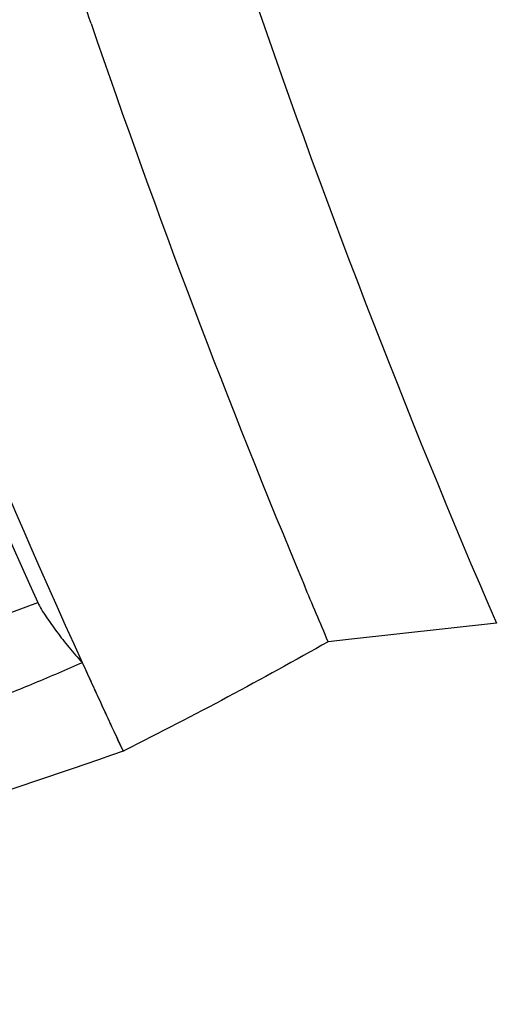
# Model space of a CAD drawing. Header units: millimetres. Extents: x -0.41 to 0.79, y -0.23 to 0.59.
# Tile 70 of 83: x 0.6329 to 0.647, y 0.2589 to 0.288. Entities that reach past the tile are written whole.
import ezdxf

# ---------------------------------------------------------------- set-up
doc = ezdxf.new("R2010")
doc.units = ezdxf.units.MM

msp = doc.modelspace()

# ---------------------------------------------------------------- linework, layer by layer
at = {"color": 9, "linetype": 'Continuous', "lineweight": 25}
msp.add_line((0.628115, 0.26882), (0.633467, 0.27078), dxfattribs=at)
at = {"color": 7, "linetype": 'Continuous', "lineweight": 25}
for p, q in [((0.647017, 0.270175), (0.642654, 0.269693)), ((0.642654, 0.269693), (0.642048, 0.269626)), ((0.63599, 0.266401), (0.635997, 0.266397))]:
    msp.add_line(p, q, dxfattribs=at)
for points, knots in [([(0.627153, 0.287442), (0.628368, 0.287901), (0.629563, 0.288423), (0.631911, 0.289575), (0.63306, 0.290203), (0.634183, 0.290885)], [0, 0, 0, 0, 0.5, 0.5, 1, 1, 1, 1]), ([(0.634185, 0.290537), (0.633087, 0.28987), (0.631963, 0.289257), (0.629665, 0.288135), (0.628495, 0.287628), (0.627306, 0.287184)], [0, 0, 0, 0, 0.5, 0.5, 1, 1, 1, 1]), ([(0.633467, 0.27078), (0.633496, 0.270715), (0.633537, 0.270645), (0.633623, 0.270504), (0.63367, 0.270431), (0.633818, 0.270211), (0.633924, 0.270062), (0.634148, 0.269762), (0.634266, 0.26961), (0.634451, 0.269384), (0.634515, 0.269308), (0.634647, 0.269157), (0.634715, 0.269081), (0.634791, 0.269006)], [0, 0, 0, 0, 0.125, 0.125, 0.25, 0.25, 0.5, 0.5, 0.75, 0.75, 0.875, 0.875, 1, 1, 1, 1]), ([(0.634791, 0.269006), (0.634556, 0.268903), (0.634086, 0.268697), (0.633375, 0.268399), (0.632661, 0.26811), (0.631943, 0.267831), (0.631221, 0.267561), (0.630496, 0.2673), (0.629768, 0.267048), (0.629037, 0.266806), (0.628303, 0.266573), (0.627566, 0.26635), (0.626828, 0.266136), (0.626087, 0.265932), (0.625344, 0.265737), (0.624599, 0.265553), (0.623853, 0.265377), (0.623355, 0.265268), (0.623105, 0.265214)], [0, 0, 0, 0, 0.0625764, 0.1251835, 0.1878125, 0.2504549, 0.3131018, 0.3757445, 0.438374, 0.5009817, 0.5635585, 0.6260959, 0.6885848, 0.7510167, 0.8133828, 0.8756744, 0.9378829, 1, 1, 1, 1]), ([(0.635997, 0.266397), (0.635799, 0.266821), (0.635599, 0.267248), (0.635205, 0.268102), (0.635008, 0.26853), (0.634813, 0.268959)], [0, 0, 0, 0, 0.5, 0.5, 1, 1, 1, 1]), ([(0.63599, 0.266401), (0.635789, 0.266834), (0.635587, 0.26727), (0.635386, 0.267707), (0.635285, 0.267926), (0.635184, 0.268145), (0.635084, 0.268364), (0.634993, 0.268562), (0.634903, 0.26876), (0.634813, 0.268959)], [0, 0, 0, 0, 0.002173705, 0.002173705, 0.002173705, 0.003260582, 0.003260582, 0.003260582, 0.004243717, 0.004243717, 0.004243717, 0.004243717])]:
    msp.add_open_spline(points, degree=3, knots=knots, dxfattribs=at)
for points in [[(0.635043, 0.287872), (0.634757, 0.288707), (0.634474, 0.289545), (0.634195, 0.290386)], [(0.63959, 0.289432), (0.641854, 0.282811), (0.644331, 0.276388), (0.647017, 0.270175)], [(0.626132, 0.288856), (0.628407, 0.282644), (0.63085, 0.276619), (0.633467, 0.27078)], [(0.635043, 0.287872), (0.63699, 0.282198), (0.639091, 0.276668), (0.641345, 0.271289)], [(0.634791, 0.269006), (0.632122, 0.274871), (0.629628, 0.280931), (0.627306, 0.287184)], [(0.642048, 0.269626), (0.641813, 0.270179), (0.641578, 0.270733), (0.641345, 0.271289)], [(0.642048, 0.269626), (0.640101, 0.268521), (0.638096, 0.267451), (0.636033, 0.266415)], [(0.634813, 0.268959), (0.634806, 0.268975), (0.634799, 0.26899), (0.634791, 0.269006)], [(0.610932, 0.258922), (0.619632, 0.261133), (0.628006, 0.263632), (0.636031, 0.266412)], [(0.636033, 0.266415), (0.636021, 0.266409), (0.636009, 0.266403), (0.635997, 0.266397)]]:
    msp.add_open_spline(points, degree=3, dxfattribs=at)

doc.saveas('drawing.dxf')
